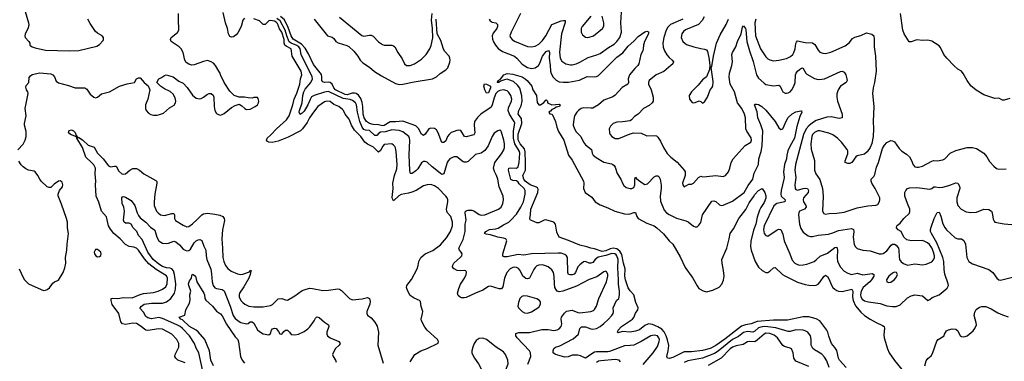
# Model space of a CAD drawing. Header units: inches. Extents: x 1473912 to 1647258, y 640388 to 773423.
# Tile 241 of 256: x 1495334 to 1505910, y 744538 to 748203. Entities that reach past the tile are written whole.
import ezdxf

# ---------------------------------------------------------------- set-up
doc = ezdxf.new("R2010")
doc.units = ezdxf.units.IN
doc.header["$MEASUREMENT"] = 0
doc.layers.add('B4794', color=7, linetype='Continuous')
doc.layers.add('B5704', color=7, linetype='Continuous')

msp = doc.modelspace()

# ---------------------------------------------------------------- linework, layer by layer
at = {"layer": 'B4794', "color": 5}
for points, elevation in [([(1495313, 746807), (1495372, 746868), (1495393, 746910), (1495403, 746950), (1495404, 747004), (1495387, 747070), (1495387, 747090), (1495405, 747170), (1495394, 747250), (1495426, 747410), (1495422, 747430), (1495407, 747450), (1495401, 747479), (1495405, 747495), (1495432, 747528), (1495437, 747583), (1495450, 747602), (1495470, 747614), (1495550, 747634), (1495670, 747621), (1495691, 747610), (1495707, 747590), (1495725, 747545), (1495750, 747525), (1495858, 747498), (1495930, 747470), (1496033, 747473), (1496057, 747457), (1496090, 747404), (1496130, 747371), (1496150, 747365), (1496170, 747371), (1496214, 747406), (1496298, 747430), (1496408, 747490), (1496490, 747514), (1496566, 747530), (1496588, 747570), (1496610, 747578), (1496630, 747578), (1496671, 747530), (1496714, 747494), (1496731, 747451), (1496711, 747350), (1496684, 747290), (1496685, 747250), (1496694, 747230), (1496719, 747199), (1496744, 747184), (1496770, 747178), (1496810, 747178), (1496836, 747184), (1496879, 747201), (1496942, 747258), (1496993, 747287), (1497007, 747310), (1497011, 747330), (1497006, 747366), (1496984, 747404), (1496950, 747434), (1496890, 747462), (1496848, 747490), (1496809, 747530), (1496828, 747570), (1496858, 747582), (1496890, 747605), (1496909, 747611), (1496982, 747590), (1497045, 747545), (1497090, 747523), (1497134, 747474), (1497192, 747392), (1497230, 747362), (1497270, 747353), (1497283, 747357), (1497310, 747370), (1497350, 747404), (1497370, 747411), (1497390, 747410), (1497412, 747392), (1497418, 747370), (1497422, 747270), (1497432, 747230), (1497450, 747198), (1497470, 747185), (1497490, 747179), (1497510, 747184), (1497530, 747196), (1497610, 747261), (1497650, 747283), (1497690, 747298), (1497720, 747280), (1497751, 747250), (1497770, 747241), (1497810, 747243), (1497862, 747270), (1497889, 747290), (1497899, 747310), (1497902, 747330), (1497896, 747356), (1497887, 747367), (1497850, 747368), (1497830, 747362), (1497790, 747364), (1497750, 747373), (1497690, 747373), (1497638, 747390), (1497590, 747437), (1497530, 747529), (1497490, 747610), (1497486, 747630), (1497475, 747650), (1497437, 747710), (1497415, 747735), (1497390, 747752), (1497350, 747765), (1497310, 747756), (1497210, 747718), (1497185, 747715), (1497150, 747724), (1497123, 747743), (1497107, 747767), (1497090, 747850), (1497068, 747890), (1497048, 747910), (1496961, 747970), (1496953, 747990), (1496961, 748010), (1497030, 748066), (1497042, 748090), (1497045, 748110), (1497039, 748190), (1497040, 748270)], 820), ([(1495394, 748290), (1495430, 748170), (1495432, 748150), (1495424, 748116), (1495394, 748046), (1495390, 748030), (1495394, 748010), (1495433, 747970), (1495442, 747950), (1495442, 747930), (1495470, 747912), (1495501, 747901), (1495610, 747876), (1495870, 747868), (1495970, 747873), (1496163, 747917), (1496190, 747936), (1496230, 747978), (1496236, 747990), (1496236, 748010), (1496222, 748030), (1496170, 748057), (1496150, 748077), (1496090, 748161), (1496067, 748210)], 840), ([(1497750, 748218), (1497730, 748198), (1497714, 748130), (1497678, 748062), (1497659, 748041), (1497630, 748019), (1497610, 748014), (1497599, 748019), (1497590, 748023), (1497578, 748050), (1497567, 748110), (1497544, 748170), (1497519, 748279)], 780), ([(1500000, 747003), (1499970, 746991), (1499948, 746972), (1499931, 746949), (1499910, 746904), (1499890, 746884), (1499870, 746885), (1499830, 746990), (1499810, 747020), (1499790, 747034), (1499750, 747039), (1499730, 747033), (1499690, 746975), (1499670, 746961), (1499650, 746973), (1499617, 747037), (1499590, 747064), (1499450, 747115), (1499370, 747107), (1499313, 747107), (1499250, 747068), (1499230, 747065), (1499190, 747074), (1499130, 747079), (1499092, 747090), (1499058, 747110), (1499035, 747150), (1499025, 747190), (1499021, 747270), (1499014, 747314), (1498999, 747359), (1498973, 747393), (1498950, 747410), (1498930, 747414), (1498906, 747414), (1498850, 747398), (1498830, 747400), (1498727, 747450), (1498710, 747470), (1498690, 747510), (1498670, 747529), (1498650, 747534), (1498610, 747530), (1498590, 747535), (1498581, 747550), (1498581, 747590), (1498575, 747615), (1498490, 747721), (1498436, 747836), (1498399, 747899), (1498360, 747940), (1498270, 747995), (1498250, 748030), (1498219, 748119), (1498180, 748200), (1498137, 748237)], 740), ([(1498770, 748230), (1499010, 748032), (1499030, 748027), (1499090, 748038), (1499110, 748036), (1499130, 748027), (1499190, 747964), (1499230, 747938), (1499250, 747930), (1499330, 747930), (1499350, 747924), (1499364, 747910), (1499396, 747850), (1499444, 747784), (1499468, 747730), (1499490, 747713), (1499530, 747712), (1499574, 747730), (1499650, 747779), (1499699, 747830), (1499739, 747890), (1499754, 747926), (1499772, 748008), (1499770, 748110), (1499758, 748198), (1499764, 748270)], 760), ([(1499530, 744531), (1499579, 744610), (1499642, 744650), (1499710, 744675), (1499829, 744731), (1499833, 744750), (1499823, 744770), (1499712, 744870), (1499685, 744905), (1499649, 744970), (1499647, 744990), (1499662, 745050), (1499663, 745070), (1499646, 745126), (1499638, 745178), (1499629, 745190), (1499570, 745216), (1499530, 745245), (1499502, 745290), (1499489, 745330), (1499493, 745350), (1499544, 745416), (1499603, 745530), (1499616, 745564), (1499622, 745610), (1499643, 745650), (1499691, 745690), (1499772, 745728), (1499853, 745787), (1499919, 745861), (1499962, 745930), (1499982, 745990), (1499982, 746030), (1499967, 746090), (1499931, 746130), (1499921, 746150), (1499919, 746170), (1499933, 746250), (1499932, 746270), (1499925, 746290), (1499910, 746310), (1499832, 746390), (1499790, 746421), (1499750, 746433), (1499710, 746430), (1499670, 746419), (1499593, 746370), (1499548, 746352), (1499510, 746340), (1499430, 746328), (1499406, 746314), (1499350, 746260), (1499339, 746279), (1499336, 746296), (1499345, 746390), (1499344, 746450), (1499360, 746530), (1499384, 746604), (1499388, 746650), (1499379, 746790), (1499370, 746827), (1499362, 746842), (1499350, 746857), (1499330, 746870), (1499250, 746862), (1499235, 746845), (1499210, 746798), (1499190, 746782), (1499186, 746786), (1499136, 746836), (1499070, 746869), (1499040, 746890), (1498997, 746950), (1498930, 747018), (1498899, 747070), (1498874, 747134), (1498831, 747190), (1498811, 747230), (1498801, 747241), (1498762, 747270), (1498710, 747293), (1498670, 747325), (1498632, 747328), (1498610, 747320), (1498538, 747270), (1498490, 747212), (1498448, 747150), (1498422, 747098), (1498372, 747030), (1498350, 747010), (1498218, 746942), (1498110, 746898), (1498046, 746886), (1498010, 746889), (1497997, 746897), (1497986, 746910), (1497992, 746930), (1498033, 746967), (1498091, 747030), (1498199, 747130), (1498229, 747170), (1498268, 747290), (1498281, 747350), (1498310, 747415), (1498344, 747510), (1498352, 747570), (1498366, 747610), (1498357, 747650), (1498261, 747810), (1498249, 747890), (1498197, 747917), (1498183, 747930), (1498176, 747950), (1498174, 747990), (1498151, 748070), (1498125, 748105), (1498103, 748163), (1498090, 748176), (1498070, 748186), (1498027, 748193), (1498009, 748190), (1497970, 748153), (1497950, 748153), (1497910, 748189), (1497850, 748211)], 780), ([(1500000, 746731), (1499990, 746729), (1499956, 746710), (1499938, 746690), (1499927, 746670), (1499890, 746548), (1499870, 746543), (1499850, 746556), (1499763, 746623), (1499710, 746673), (1499690, 746682), (1499670, 746680), (1499650, 746668), (1499610, 746604), (1499590, 746581), (1499550, 746552), (1499532, 746552), (1499526, 746586), (1499519, 746750), (1499524, 746910), (1499522, 746930), (1499513, 746950), (1499450, 747000), (1499410, 747015), (1499330, 747020), (1499262, 746998), (1499210, 746995), (1499193, 746987), (1499170, 746961), (1499150, 746959), (1499090, 747013), (1499050, 747018), (1499030, 747026), (1499014, 747050), (1498987, 747110), (1498961, 747210), (1498952, 747290), (1498940, 747310), (1498910, 747336), (1498885, 747345), (1498810, 747356), (1498652, 747432), (1498610, 747426), (1498496, 747390), (1498470, 747375), (1498453, 747347), (1498430, 747291), (1498390, 747223), (1498370, 747199), (1498346, 747186), (1498337, 747210), (1498340, 747230), (1498369, 747311), (1498376, 747390), (1498385, 747430), (1498401, 747459), (1498463, 747530), (1498478, 747570), (1498475, 747590), (1498357, 747830), (1498346, 747890), (1498331, 747910), (1498310, 747925), (1498250, 747950), (1498227, 747967), (1498202, 748030), (1498187, 748090), (1498133, 748190), (1498095, 748215)], 760), ([(1498498, 748210), (1498641, 748030), (1498690, 748017), (1498710, 748000), (1498730, 747970), (1498754, 747954), (1498847, 747927), (1498870, 747916), (1498924, 747864), (1498968, 747810), (1498992, 747770), (1499020, 747740), (1499090, 747695), (1499147, 747647), (1499219, 747599), (1499370, 747518), (1499410, 747507), (1499450, 747510), (1499570, 747536), (1499770, 747567), (1499810, 747588), (1499850, 747626), (1499910, 747666), (1499933, 747687), (1499954, 747746), (1499958, 747770), (1499956, 747790), (1499946, 747810), (1499902, 747862), (1499887, 747887), (1499858, 747978), (1499820, 748050), (1499806, 748210)], 740), ([(1497110, 744521), (1497034, 744550), (1497010, 744570), (1497002, 744590), (1497005, 744610), (1497045, 744690), (1497044, 744730), (1497022, 744770), (1496970, 744830), (1496870, 744881), (1496830, 744885), (1496710, 744867), (1496690, 744872), (1496630, 744919), (1496590, 744944), (1496550, 744948), (1496470, 744931), (1496439, 744939), (1496421, 744961), (1496400, 745050), (1496327, 745147), (1496316, 745190), (1496316, 745210), (1496330, 745216), (1496390, 745210), (1496450, 745223), (1496542, 745218), (1496630, 745255), (1496664, 745264), (1496770, 745276), (1496821, 745290), (1496870, 745311), (1496903, 745337), (1496918, 745370), (1496921, 745430), (1496910, 745456), (1496801, 745521), (1496723, 745583), (1496676, 745636), (1496610, 745731), (1496590, 745750), (1496562, 745762), (1496510, 745769), (1496470, 745789), (1496412, 745852), (1496347, 745910), (1496310, 745955), (1496289, 745990), (1496267, 746087), (1496212, 746150), (1496184, 746244), (1496154, 746310), (1496149, 746430), (1496152, 746470), (1496146, 746550), (1496149, 746610), (1496130, 746644), (1496110, 746667), (1496046, 746726), (1496009, 746830), (1495949, 746930), (1495946, 746946), (1495879, 746970), (1495860, 746990), (1495867, 747013), (1495890, 747020), (1495911, 747011), (1495931, 746991), (1495941, 746961), (1495960, 746940), (1495970, 746939), (1496010, 746914), (1496070, 746857), (1496135, 746835), (1496169, 746770), (1496231, 746711), (1496290, 746635), (1496310, 746625), (1496352, 746632), (1496370, 746630), (1496398, 746578), (1496430, 746549), (1496450, 746546), (1496470, 746550), (1496518, 746590), (1496550, 746605), (1496590, 746606), (1496621, 746590), (1496669, 746549), (1496798, 746478), (1496807, 746467), (1496809, 746450), (1496785, 746330), (1496778, 746250), (1496780, 746210), (1496805, 746150), (1496820, 746130), (1496848, 746110), (1496890, 746102), (1496970, 746124), (1496990, 746122), (1496996, 746110), (1496997, 746070), (1497007, 746047), (1497090, 745997), (1497130, 745982), (1497150, 745985), (1497190, 746012), (1497242, 746058), (1497290, 746110), (1497310, 746121), (1497350, 746127), (1497430, 746116), (1497485, 746105), (1497517, 746090), (1497530, 746070), (1497533, 746047), (1497511, 745949), (1497504, 745850), (1497514, 745750), (1497517, 745650), (1497528, 745608), (1497546, 745566), (1497570, 745534), (1497605, 745505), (1497675, 745475), (1497710, 745470), (1497730, 745474), (1497803, 745497), (1497810, 745514), (1497822, 745510), (1497816, 745504), (1497810, 745470), (1497794, 745430), (1497742, 745338), (1497696, 745270), (1497690, 745250), (1497692, 745230), (1497710, 745190), (1497730, 745167), (1497753, 745150), (1497797, 745130), (1497850, 745121), (1497950, 745123), (1498030, 745135), (1498050, 745147), (1498110, 745208), (1498150, 745213), (1498190, 745196), (1498210, 745195), (1498290, 745239), (1498370, 745296), (1498410, 745313), (1498450, 745321), (1498480, 745320), (1498590, 745298), (1498650, 745300), (1498750, 745314), (1498770, 745310), (1498790, 745296), (1498876, 745210), (1498910, 745196), (1499013, 745207), (1499070, 745223), (1499090, 745212), (1499098, 745178), (1499097, 745150), (1499063, 745070), (1499064, 745050), (1499071, 745031), (1499110, 745003), (1499150, 744957), (1499174, 744914), (1499190, 744850), (1499182, 744710), (1499237, 744517)], 780), ([(1495328, 745528), (1495370, 745435), (1495386, 745410), (1495430, 745370), (1495470, 745350), (1495590, 745297), (1495610, 745299), (1495630, 745307), (1495654, 745326), (1495690, 745376), (1495710, 745391), (1495752, 745408), (1495802, 745490), (1495819, 745541), (1495830, 745590), (1495828, 745650), (1495842, 745730), (1495845, 745795), (1495858, 745910), (1495847, 745970), (1495847, 746030), (1495838, 746070), (1495784, 746224), (1495748, 746312), (1495748, 746330), (1495761, 746370), (1495793, 746410), (1495796, 746430), (1495790, 746458), (1495770, 746475), (1495750, 746469), (1495703, 746437), (1495670, 746402), (1495650, 746401), (1495630, 746410), (1495565, 746470), (1495550, 746490), (1495531, 746531), (1495499, 746570), (1495490, 746576), (1495430, 746590), (1495402, 746602), (1495370, 746624), (1495350, 746644), (1495326, 746686)], 820), ([(1497301, 744430), (1497257, 744630), (1497230, 744679), (1497213, 744730), (1497158, 744810), (1497083, 744890), (1497059, 744910), (1497024, 744930), (1496870, 744998), (1496830, 745007), (1496750, 744994), (1496710, 745004), (1496690, 745017), (1496665, 745065), (1496630, 745104), (1496628, 745110), (1496643, 745130), (1496672, 745150), (1496750, 745161), (1496870, 745160), (1496910, 745175), (1496958, 745210), (1496997, 745270), (1497009, 745310), (1497012, 745370), (1496998, 745470), (1496987, 745507), (1496970, 745530), (1496950, 745537), (1496910, 745542), (1496870, 745556), (1496830, 745580), (1496769, 745630), (1496709, 745710), (1496650, 745844), (1496609, 745889), (1496591, 745930), (1496554, 745970), (1496530, 746010), (1496510, 746018), (1496470, 746020), (1496456, 746030), (1496450, 746050), (1496460, 746150), (1496452, 746192), (1496436, 746230), (1496432, 746290), (1496438, 746302), (1496450, 746304), (1496470, 746297), (1496515, 746275), (1496530, 746262), (1496570, 746210), (1496595, 746130), (1496610, 746103), (1496630, 746077), (1496690, 746031), (1496738, 745978), (1496786, 745946), (1496807, 745870), (1496830, 745831), (1496850, 745815), (1496870, 745806), (1496910, 745803), (1496934, 745806), (1496990, 745825), (1497010, 745820), (1497050, 745788), (1497090, 745742), (1497110, 745729), (1497130, 745724), (1497150, 745728), (1497170, 745742), (1497210, 745808), (1497230, 745830), (1497250, 745842), (1497270, 745846), (1497290, 745833), (1497312, 745772), (1497335, 745730), (1497337, 745670), (1497344, 745630), (1497387, 745527), (1497396, 745476), (1497401, 745390), (1497411, 745351), (1497430, 745327), (1497450, 745318), (1497510, 745309), (1497530, 745292), (1497595, 745130), (1497628, 745030), (1497650, 744997), (1497690, 744964), (1497710, 744954), (1497770, 744939), (1497790, 744942), (1497810, 744960), (1497830, 744962), (1497850, 744947), (1497890, 744874), (1497910, 744856), (1497950, 744832), (1498010, 744822), (1498030, 744835), (1498040, 744870), (1498050, 744884), (1498070, 744894), (1498090, 744889), (1498116, 744856), (1498130, 744831), (1498150, 744829), (1498170, 744858), (1498190, 744873), (1498210, 744870), (1498232, 744850), (1498250, 744826), (1498290, 744820), (1498330, 744828), (1498390, 744857), (1498430, 744885), (1498452, 744908), (1498497, 744970), (1498510, 745001), (1498527, 745013), (1498550, 745006), (1498610, 744956), (1498650, 744930), (1498654, 744910), (1498633, 744850), (1498632, 744830), (1498639, 744810), (1498670, 744790), (1498763, 744750), (1498776, 744730), (1498766, 744710), (1498727, 744673), (1498701, 744630), (1498695, 744610), (1498700, 744590), (1498727, 744550), (1498733, 744527)], 760), ([(1500000, 745529), (1499998, 745530), (1499984, 745550), (1499987, 745570), (1499997, 745590), (1500000, 745593)], 760), ([(1497416, 744490), (1497389, 744550), (1497373, 744650), (1497322, 744770), (1497252, 744852), (1497230, 744871), (1497158, 744910), (1497082, 744982), (1497064, 744990), (1497047, 745010), (1497107, 745033), (1497119, 745090), (1497159, 745161), (1497164, 745196), (1497162, 745250), (1497172, 745290), (1497150, 745350), (1497149, 745370), (1497158, 745402), (1497178, 745430), (1497182, 745458), (1497190, 745473), (1497210, 745463), (1497223, 745450), (1497236, 745390), (1497311, 745270), (1497318, 745250), (1497323, 745210), (1497332, 745192), (1497406, 745130), (1497450, 745074), (1497490, 745047), (1497510, 745025), (1497555, 744935), (1497650, 744801), (1497678, 744770), (1497686, 744746), (1497706, 744590), (1497724, 744550), (1497750, 744518)], 740)]:
    msp.add_lwpolyline(points, dxfattribs=dict(at, elevation=elevation))
at = {"layer": 'B4794', "color": 5, "elevation": 820}
msp.add_lwpolyline([(1496170, 745738), (1496150, 745736), (1496136, 745710), (1496139, 745690), (1496151, 745670), (1496170, 745659), (1496190, 745661), (1496206, 745674), (1496209, 745690), (1496205, 745710)], close=True, dxfattribs=at)
at = {"layer": 'B5704', "color": 5}
for points, elevation in [([(1500715, 748270), (1500612, 748070), (1500600, 748030), (1500606, 748010), (1500624, 747990), (1500650, 747974), (1500790, 747916), (1500830, 747910), (1500870, 747920), (1500910, 747939), (1500950, 747980), (1500984, 748030), (1501050, 748150), (1501150, 748189), (1501175, 748195), (1501193, 748193), (1501192, 748172), (1501154, 748050), (1501134, 747854), (1501138, 747790), (1501157, 747757), (1501201, 747730), (1501250, 747720), (1501270, 747720), (1501311, 747729), (1501350, 747746), (1501442, 747798), (1501535, 747825), (1501570, 747839), (1501657, 747903), (1501718, 747942), (1501750, 747970), (1501780, 748010), (1501800, 748070), (1501790, 748170), (1501797, 748283)], 760), ([(1501470, 748239), (1501377, 748130), (1501366, 748110), (1501364, 748070), (1501379, 748039), (1501410, 748017), (1501430, 748012), (1501450, 748014), (1501499, 748030), (1501595, 748110), (1501607, 748133), (1501607, 748170), (1501590, 748242)], 780), ([(1502685, 748235), (1502665, 748195), (1502627, 748153), (1502487, 748093), (1502464, 748076), (1502446, 748050), (1502440, 748010), (1502456, 747970), (1502478, 747950), (1502498, 747938), (1502576, 747910), (1502650, 747892), (1502690, 747887), (1502710, 747878), (1502721, 747861), (1502738, 747798), (1502746, 747714), (1502742, 747670), (1502712, 747590), (1502670, 747557), (1502621, 747499), (1502551, 747430), (1502524, 747390), (1502527, 747350), (1502556, 747316), (1502570, 747311), (1502590, 747313), (1502631, 747331), (1502650, 747326), (1502670, 747306), (1502690, 747321), (1502721, 747370), (1502750, 747452), (1502770, 747471), (1502779, 747490), (1502782, 747538), (1502762, 747690), (1502770, 747702), (1502785, 747810), (1502817, 747950), (1502858, 748042), (1502922, 748150), (1502946, 748210)], 780), ([(1505970, 747359), (1505910, 747341), (1505890, 747341), (1505850, 747361), (1505810, 747359), (1505690, 747395), (1505608, 747448), (1505550, 747492), (1505510, 747549), (1505470, 747626), (1505450, 747649), (1505410, 747672), (1505370, 747707), (1505294, 747790), (1505262, 747830), (1505226, 747906), (1505210, 747923), (1505130, 747972), (1505090, 747984), (1505030, 747981), (1504970, 747987), (1504910, 747966), (1504887, 747967), (1504833, 748050), (1504819, 748090), (1504795, 748270)], 780), ([(1500377, 748210), (1500389, 748189), (1500410, 748176), (1500450, 748168), (1500468, 748150), (1500467, 748130), (1500459, 748110), (1500420, 748060), (1500410, 748030), (1500414, 747994), (1500424, 747964), (1500444, 747930), (1500474, 747894), (1500521, 747861), (1500650, 747810), (1500675, 747790), (1500730, 747725), (1500790, 747691), (1500830, 747678), (1500870, 747686), (1500907, 747713), (1500922, 747738), (1500950, 747810), (1500990, 747860), (1501013, 747873), (1501023, 747863), (1501026, 747850), (1501020, 747790), (1501033, 747710), (1501036, 747650), (1501044, 747624), (1501066, 747586), (1501095, 747555), (1501130, 747536), (1501171, 747531), (1501230, 747534), (1501346, 747554), (1501430, 747594), (1501510, 747589), (1501530, 747593), (1501550, 747605), (1501750, 747799), (1501814, 747846), (1501870, 747918), (1501930, 747971), (1501977, 748023), (1502050, 748073), (1502070, 748081), (1502090, 748074), (1502090, 748050), (1502045, 747970), (1502035, 747930), (1502032, 747890), (1502027, 747870), (1502005, 747830), (1501986, 747730), (1501974, 747710), (1501941, 747679), (1501886, 747610), (1501870, 747570), (1501873, 747530), (1501866, 747510), (1501804, 747476), (1501730, 747393), (1501706, 747374), (1501610, 747339), (1501552, 747290), (1501510, 747263), (1501490, 747254), (1501470, 747252), (1501390, 747258), (1501366, 747250), (1501336, 747230), (1501317, 747210), (1501295, 747170), (1501282, 747110), (1501281, 747070), (1501294, 747030), (1501310, 747000), (1501363, 746950), (1501390, 746890), (1501410, 746859), (1501475, 746810), (1501483, 746770), (1501494, 746750), (1501525, 746725), (1501610, 746675), (1501690, 746657), (1501707, 746650), (1501719, 746639), (1501730, 746621), (1501753, 746553), (1501790, 746491), (1501809, 746449), (1501825, 746425), (1501850, 746403), (1501890, 746390), (1501910, 746392), (1501930, 746402), (1501941, 746430), (1501940, 746490), (1501947, 746513), (1501950, 746514), (1501959, 746499), (1501981, 746481), (1502030, 746444), (1502050, 746435), (1502078, 746442), (1502150, 746518), (1502170, 746526), (1502190, 746526), (1502199, 746519), (1502213, 746493), (1502226, 746426), (1502226, 746390), (1502213, 746310), (1502216, 746256), (1502258, 746158), (1502282, 746130), (1502310, 746113), (1502390, 746075), (1502490, 746045), (1502513, 746033), (1502570, 745988), (1502590, 745981), (1502610, 745981), (1502630, 745999), (1502650, 746027), (1502667, 746110), (1502770, 746257), (1502790, 746260), (1502810, 746252), (1502850, 746215), (1502870, 746209), (1502890, 746212), (1502990, 746257), (1503117, 746350), (1503158, 746422), (1503210, 746490), (1503224, 746556), (1503270, 746650), (1503274, 746710), (1503298, 746790), (1503310, 746850), (1503317, 747010), (1503296, 747076), (1503264, 747150), (1503255, 747215), (1503227, 747290), (1503230, 747298), (1503250, 747298), (1503270, 747292), (1503305, 747270), (1503350, 747232), (1503448, 747110), (1503490, 747044), (1503510, 747026), (1503531, 747030), (1503570, 747120), (1503590, 747153), (1503630, 747193), (1503670, 747214), (1503725, 747225), (1503730, 747225), (1503737, 747210), (1503715, 747165), (1503683, 747057), (1503657, 746930), (1503609, 746850), (1503586, 746794), (1503574, 746750), (1503571, 746710), (1503550, 746650), (1503538, 746570), (1503545, 746510), (1503542, 746490), (1503513, 746370), (1503508, 746330), (1503514, 746310), (1503557, 746270), (1503554, 746250), (1503466, 746230), (1503434, 746206), (1503331, 745990), (1503325, 745950), (1503330, 745910), (1503350, 745886), (1503370, 745880), (1503470, 745949), (1503490, 745956), (1503510, 745951), (1503530, 745901), (1503544, 745830), (1503608, 745690), (1503630, 745622), (1503659, 745590), (1503690, 745575), (1503710, 745570), (1503750, 745571), (1503790, 745580), (1503867, 745610), (1503890, 745625), (1503933, 745667), (1504010, 745697), (1504090, 745760), (1504110, 745761), (1504120, 745730), (1504114, 745650), (1504120, 745610), (1504149, 745549), (1504190, 745506), (1504230, 745483), (1504270, 745470), (1504330, 745484), (1504390, 745466), (1504490, 745481), (1504510, 745470), (1504507, 745450), (1504485, 745410), (1504467, 745390), (1504395, 745330), (1504372, 745290), (1504365, 745250), (1504368, 745230), (1504384, 745204), (1504410, 745187), (1504450, 745177), (1504577, 745157), (1504650, 745134), (1504710, 745124), (1504750, 745124), (1504790, 745142), (1504870, 745217), (1504910, 745239), (1504950, 745251), (1505030, 745241), (1505090, 745191), (1505110, 745201), (1505137, 745223), (1505210, 745250), (1505297, 745323), (1505310, 745350), (1505308, 745370), (1505272, 745472), (1505264, 745524), (1505261, 745610), (1505251, 745650), (1505187, 745807), (1505127, 745910), (1505119, 745930), (1505117, 745950), (1505123, 745977), (1505158, 746070), (1505190, 746134), (1505210, 746136), (1505230, 746096), (1505250, 746013), (1505270, 745972), (1505290, 745949), (1505382, 745862), (1505410, 745852), (1505452, 745852), (1505475, 745835), (1505493, 745793), (1505509, 745650), (1505530, 745607), (1505570, 745583), (1505744, 745524), (1505786, 745490), (1505830, 745428), (1505850, 745411), (1505870, 745408), (1506108, 745470)], 740), ([(1502458, 748210), (1502325, 748150), (1502297, 748123), (1502279, 748090), (1502254, 748010), (1502244, 747950), (1502247, 747907), (1502259, 747870), (1502285, 747825), (1502310, 747797), (1502344, 747770), (1502356, 747750), (1502349, 747730), (1502329, 747710), (1502252, 747648), (1502170, 747610), (1502097, 747550), (1502089, 747530), (1502090, 747510), (1502117, 747450), (1502140, 747370), (1502139, 747330), (1502129, 747311), (1502097, 747283), (1502036, 747250), (1501979, 747190), (1501937, 747163), (1501907, 747130), (1501890, 747119), (1501810, 747107), (1501750, 747104), (1501710, 747089), (1501680, 747060), (1501666, 747030), (1501668, 746990), (1501677, 746970), (1501693, 746950), (1501730, 746928), (1501770, 746927), (1501890, 746977), (1501930, 746989), (1502010, 746984), (1502070, 746955), (1502150, 746961), (1502176, 746956), (1502190, 746944), (1502218, 746898), (1502249, 746830), (1502290, 746766), (1502327, 746727), (1502395, 746675), (1502472, 746590), (1502482, 746570), (1502483, 746530), (1502454, 746450), (1502456, 746430), (1502470, 746411), (1502523, 746437), (1502550, 746439), (1502570, 746447), (1502624, 746510), (1502650, 746523), (1502670, 746518), (1502710, 746520), (1502812, 746532), (1502890, 746522), (1502917, 746530), (1502947, 746570), (1502962, 746610), (1502975, 746670), (1502996, 746710), (1503127, 746853), (1503187, 746890), (1503195, 746910), (1503190, 746936), (1503145, 747005), (1503135, 747030), (1503129, 747150), (1503119, 747190), (1503090, 747249), (1503043, 747310), (1503011, 747430), (1502967, 747510), (1502954, 747586), (1502958, 747630), (1502982, 747710), (1502990, 747750), (1502985, 747830), (1502989, 747850), (1503027, 747910), (1503043, 747970), (1503084, 748050), (1503097, 748123), (1503110, 748136), (1503130, 748108), (1503134, 748094), (1503145, 747970), (1503174, 747870), (1503214, 747754), (1503247, 747610), (1503270, 747574), (1503330, 747522), (1503350, 747509), (1503430, 747494), (1503490, 747502), (1503503, 747490), (1503519, 747450), (1503533, 747430), (1503556, 747416), (1503570, 747413), (1503590, 747419), (1503610, 747430), (1503627, 747450), (1503650, 747491), (1503663, 747530), (1503668, 747610), (1503674, 747630), (1503690, 747652), (1503710, 747669), (1503730, 747683), (1503747, 747687), (1503778, 747630), (1503790, 747618), (1503870, 747572), (1503910, 747562), (1503950, 747563), (1503979, 747570), (1504150, 747646), (1504170, 747649), (1504190, 747641), (1504208, 747610), (1504218, 747570), (1504221, 747550), (1504218, 747542), (1504211, 747530), (1504150, 747488), (1504125, 747450), (1504110, 747406), (1504110, 747370), (1504118, 747330), (1504168, 747190), (1504167, 747150), (1504155, 747145), (1504136, 747144), (1504050, 747161), (1504003, 747157), (1503890, 747122), (1503850, 747097), (1503810, 747064), (1503781, 747030), (1503753, 746970), (1503667, 746650), (1503660, 746590), (1503670, 746510), (1503660, 746430), (1503664, 746390), (1503670, 746382), (1503690, 746375), (1503750, 746393), (1503776, 746396), (1503795, 746390), (1503808, 746370), (1503805, 746350), (1503753, 746290), (1503748, 746270), (1503754, 746250), (1503780, 746210), (1503782, 746190), (1503763, 746170), (1503710, 746150), (1503702, 746130), (1503701, 746110), (1503710, 746010), (1503724, 745964), (1503750, 745923), (1503804, 745884), (1503830, 745876), (1503850, 745877), (1503910, 745892), (1504023, 745903), (1504070, 745915), (1504130, 745941), (1504270, 745963), (1504289, 745950), (1504293, 745930), (1504286, 745870), (1504298, 745790), (1504310, 745764), (1504330, 745746), (1504390, 745730), (1504470, 745723), (1504565, 745690), (1504590, 745689), (1504610, 745693), (1504650, 745722), (1504696, 745784), (1504710, 745794), (1504730, 745793), (1504750, 745784), (1504773, 745753), (1504779, 745730), (1504780, 745660), (1504785, 745630), (1504803, 745603), (1504827, 745587), (1504870, 745568), (1504950, 745583), (1505030, 745574), (1505070, 745580), (1505130, 745606), (1505150, 745626), (1505160, 745650), (1505161, 745670), (1505150, 745708), (1505130, 745754), (1505107, 745790), (1505086, 745810), (1505050, 745828), (1505028, 745832), (1504909, 745829), (1504862, 745842), (1504832, 745870), (1504803, 745930), (1504769, 745949), (1504753, 745970), (1504755, 745990), (1504762, 745998), (1504790, 746021), (1504830, 746070), (1504890, 746126), (1504897, 746143), (1504896, 746170), (1504869, 746229), (1504843, 746310), (1504843, 746350), (1504852, 746370), (1504869, 746390), (1504890, 746399), (1504970, 746404), (1505110, 746383), (1505130, 746390), (1505152, 746408), (1505170, 746410), (1505210, 746403), (1505250, 746405), (1505316, 746424), (1505390, 746454), (1505410, 746450), (1505430, 746416), (1505433, 746390), (1505399, 746290), (1505399, 746250), (1505410, 746210), (1505446, 746170), (1505501, 746141), (1505550, 746134), (1505610, 746139), (1505690, 746169), (1505745, 746165), (1505772, 746150), (1505780, 746130), (1505790, 746062), (1505800, 746040), (1505810, 746031), (1505910, 746014), (1506030, 746002)], 760), ([(1503241, 748210), (1503232, 748168), (1503239, 748030), (1503293, 747890), (1503350, 747805), (1503370, 747784), (1503390, 747771), (1503430, 747762), (1503490, 747768), (1503570, 747787), (1503612, 747808), (1503638, 747830), (1503651, 747850), (1503664, 747890), (1503672, 747948), (1503677, 747963), (1503690, 747976), (1503770, 747958), (1503850, 747955), (1503875, 747935), (1503910, 747876), (1503930, 747856), (1503962, 747842), (1503990, 747839), (1504047, 747853), (1504199, 747921), (1504245, 747955), (1504280, 748000), (1504304, 748016), (1504370, 748034), (1504430, 748062), (1504488, 748048), (1504508, 748028), (1504513, 747993), (1504513, 747910), (1504525, 747810), (1504532, 747650), (1504516, 747530), (1504502, 747470), (1504496, 747410), (1504510, 747270), (1504500, 747110), (1504506, 747030), (1504501, 746950), (1504487, 746873), (1504468, 746830), (1504436, 746784), (1504410, 746759), (1504330, 746741), (1504315, 746730), (1504271, 746670), (1504250, 746661), (1504230, 746659), (1504202, 746670), (1504199, 746690), (1504230, 746762), (1504230, 746795), (1504224, 746810), (1504163, 746890), (1504119, 746930), (1504067, 746967), (1504026, 746986), (1503930, 747011), (1503908, 747010), (1503870, 746991), (1503851, 746970), (1503842, 746950), (1503833, 746870), (1503835, 746815), (1503872, 746692), (1503870, 746590), (1503886, 746550), (1503927, 746487), (1503957, 746390), (1503963, 746310), (1503958, 746150), (1503970, 746123), (1503990, 746116), (1504030, 746125), (1504110, 746128), (1504190, 746137), (1504330, 746185), (1504445, 746205), (1504530, 746211), (1504550, 746221), (1504570, 746252), (1504574, 746270), (1504572, 746290), (1504523, 746390), (1504486, 746450), (1504479, 746470), (1504481, 746490), (1504510, 746521), (1504519, 746541), (1504538, 746622), (1504558, 746670), (1504601, 746819), (1504623, 746857), (1504650, 746885), (1504690, 746905), (1504710, 746902), (1504730, 746891), (1504780, 746820), (1504811, 746791), (1504860, 746760), (1504890, 746731), (1504913, 746693), (1504930, 746646), (1504950, 746625), (1504970, 746619), (1504990, 746619), (1505030, 746631), (1505130, 746686), (1505150, 746691), (1505190, 746687), (1505250, 746699), (1505270, 746711), (1505330, 746770), (1505390, 746801), (1505510, 746830), (1505567, 746833), (1505610, 746819), (1505690, 746769), (1505723, 746730), (1505750, 746681), (1505796, 746630), (1505827, 746607), (1505850, 746598), (1505930, 746601)], 780), ([(1504211, 744470), (1504139, 744550), (1504129, 744570), (1504110, 744652), (1504090, 744687), (1504055, 744730), (1504026, 744806), (1504015, 744850), (1504004, 744870), (1503930, 744970), (1503890, 744993), (1503810, 745013), (1503750, 745013), (1503580, 744980), (1503430, 744978), (1503257, 744963), (1503190, 744938), (1503130, 744928), (1503087, 744913), (1502910, 744774), (1502810, 744707), (1502750, 744675), (1502670, 744654), (1502550, 744640), (1502470, 744639), (1502350, 744578), (1502310, 744567), (1502292, 744572), (1502285, 744590), (1502300, 744650), (1502307, 744707), (1502293, 744767), (1502278, 744810), (1502255, 744855), (1502230, 744883), (1502190, 744908), (1502130, 744933), (1502090, 744938), (1502050, 744921), (1501990, 744875), (1501950, 744860), (1501890, 744849), (1501810, 744856), (1501764, 744844), (1501757, 744850), (1501762, 744870), (1501797, 744910), (1501916, 744990), (1501931, 745009), (1501947, 745053), (1501973, 745090), (1501979, 745110), (1501952, 745170), (1501930, 745250), (1501890, 745295), (1501870, 745325), (1501840, 745410), (1501833, 745450), (1501839, 745530), (1501820, 745590), (1501803, 745683), (1501780, 745720), (1501750, 745743), (1501710, 745752), (1501675, 745745), (1501630, 745722), (1501590, 745717), (1501510, 745744), (1501470, 745750), (1501427, 745767), (1501350, 745784), (1501230, 745835), (1501128, 745868), (1501104, 745924), (1501089, 746009), (1501070, 746030), (1500985, 746055), (1500967, 746053), (1500910, 746023), (1500890, 746022), (1500824, 746050), (1500817, 746057), (1500813, 746070), (1500820, 746110), (1500823, 746170), (1500901, 746350), (1500903, 746383), (1500897, 746397), (1500886, 746406), (1500816, 746430), (1500762, 746470), (1500749, 746490), (1500739, 746530), (1500766, 746590), (1500769, 746670), (1500765, 746785), (1500756, 746816), (1500709, 746870), (1500690, 746913), (1500688, 746932), (1500690, 746975), (1500729, 747090), (1500723, 747143), (1500690, 747190), (1500695, 747230), (1500720, 747280), (1500731, 747330), (1500727, 747387), (1500707, 747467), (1500681, 747501), (1500638, 747538), (1500590, 747559), (1500570, 747563), (1500541, 747559), (1500498, 747542), (1500482, 747530), (1500464, 747530), (1500475, 747545), (1500474, 747550), (1500497, 747563), (1500534, 747610), (1500570, 747627), (1500630, 747618), (1500730, 747590), (1500764, 747570), (1500786, 747550), (1500834, 747490), (1500846, 747450), (1500884, 747390), (1500894, 747314), (1500910, 747291), (1500930, 747291), (1500965, 747315), (1500990, 747342), (1501002, 747330), (1501005, 747310), (1501050, 747291), (1501130, 747296), (1501141, 747290), (1501131, 747270), (1501095, 747265), (1501078, 747250), (1501050, 747241), (1501037, 747223), (1501018, 747210), (1501030, 747192), (1501052, 747190), (1501090, 747112), (1501105, 747050), (1501123, 747003), (1501178, 746910), (1501230, 746750), (1501270, 746694), (1501390, 746470), (1501395, 746450), (1501391, 746390), (1501407, 746350), (1501478, 746298), (1501516, 746250), (1501570, 746216), (1501650, 746185), (1501727, 746147), (1501830, 746118), (1501870, 746115), (1501890, 746118), (1501930, 746135), (1501950, 746133), (1501963, 746090), (1501979, 746070), (1502070, 746021), (1502148, 745990), (1502179, 745970), (1502250, 745905), (1502310, 745830), (1502350, 745796), (1502430, 745657), (1502484, 745544), (1502564, 745430), (1502610, 745346), (1502630, 745319), (1502674, 745294), (1502710, 745282), (1502781, 745299), (1502846, 745334), (1502875, 745365), (1502893, 745407), (1502900, 745450), (1502895, 745510), (1502879, 745590), (1502877, 745630), (1502931, 745750), (1502955, 745850), (1502964, 745910), (1503003, 745957), (1503060, 746070), (1503133, 746167), (1503170, 746237), (1503217, 746303), (1503230, 746327), (1503270, 746371), (1503310, 746391), (1503339, 746350), (1503350, 746312), (1503348, 746288), (1503330, 746241), (1503294, 746186), (1503282, 746158), (1503256, 746084), (1503240, 746010), (1503217, 745943), (1503187, 745827), (1503185, 745770), (1503191, 745730), (1503234, 745610), (1503269, 745549), (1503310, 745510), (1503350, 745491), (1503370, 745492), (1503390, 745504), (1503430, 745542), (1503450, 745543), (1503528, 745470), (1503553, 745453), (1503690, 745388), (1503770, 745362), (1503810, 745355), (1503870, 745350), (1503890, 745353), (1503910, 745364), (1503931, 745389), (1503970, 745449), (1503990, 745462), (1504010, 745448), (1504030, 745416), (1504053, 745353), (1504067, 745330), (1504088, 745310), (1504110, 745297), (1504130, 745289), (1504170, 745288), (1504273, 745313), (1504282, 745290), (1504280, 745230), (1504286, 745190), (1504312, 745132), (1504370, 745064), (1504410, 745030), (1504470, 744988), (1504532, 744952), (1504603, 744923), (1504620, 744910), (1504625, 744890), (1504617, 744823), (1504618, 744790), (1504654, 744670), (1504674, 744630), (1504730, 744547), (1504810, 744450)], 720), ([(1502030, 744504), (1502137, 744630), (1502184, 744696), (1502204, 744750), (1502206, 744770), (1502201, 744790), (1502184, 744810), (1502150, 744818), (1502113, 744810), (1502010, 744750), (1501930, 744712), (1501890, 744706), (1501830, 744705), (1501670, 744642), (1501650, 744638), (1501530, 744640), (1501510, 744636), (1501457, 744603), (1501430, 744581), (1501410, 744572), (1501357, 744597), (1501330, 744603), (1501270, 744602), (1501227, 744587), (1501190, 744582), (1501089, 744610), (1501078, 744618), (1501066, 744630), (1501064, 744650), (1501070, 744674), (1501091, 744689), (1501136, 744704), (1501281, 744779), (1501335, 744830), (1501351, 744890), (1501370, 744909), (1501410, 744906), (1501470, 744884), (1501490, 744882), (1501530, 744889), (1501570, 744910), (1501610, 744942), (1501655, 744985), (1501695, 745030), (1501708, 745050), (1501712, 745068), (1501710, 745110), (1501746, 745190), (1501769, 745210), (1501777, 745250), (1501777, 745290), (1501765, 745365), (1501767, 745413), (1501760, 745540), (1501762, 745630), (1501750, 745670), (1501740, 745680), (1501726, 745690), (1501694, 745694), (1501630, 745671), (1501547, 745653), (1501516, 745630), (1501490, 745599), (1501470, 745589), (1501450, 745592), (1501410, 745608), (1501390, 745606), (1501350, 745574), (1501330, 745550), (1501303, 745490), (1501290, 745474), (1501270, 745465), (1501244, 745464), (1501230, 745470), (1501221, 745490), (1501218, 745650), (1501209, 745669), (1501190, 745683), (1501150, 745696), (1501118, 745698), (1500831, 745689), (1500750, 745678), (1500690, 745684), (1500570, 745659), (1500539, 745659), (1500525, 745665), (1500523, 745690), (1500567, 745830), (1500556, 745850), (1500530, 745858), (1500470, 745868), (1500390, 745896), (1500343, 745903), (1500327, 745910), (1500341, 745930), (1500379, 745950), (1500450, 745957), (1500475, 745965), (1500530, 746001), (1500587, 746030), (1500610, 746050), (1500670, 746116), (1500718, 746190), (1500744, 746250), (1500763, 746330), (1500764, 746370), (1500753, 746390), (1500701, 746441), (1500690, 746459), (1500670, 746475), (1500630, 746478), (1500608, 746488), (1500585, 746590), (1500590, 746610), (1500605, 746615), (1500669, 746611), (1500690, 746624), (1500701, 746670), (1500706, 746770), (1500702, 746790), (1500653, 746870), (1500637, 746930), (1500637, 747010), (1500653, 747093), (1500647, 747110), (1500623, 747143), (1500596, 747190), (1500580, 747230), (1500584, 747256), (1500617, 747330), (1500619, 747350), (1500610, 747390), (1500590, 747422), (1500570, 747439), (1500530, 747450), (1500490, 747443), (1500469, 747431), (1500450, 747411), (1500430, 747363), (1500410, 747290), (1500397, 747263), (1500286, 747190), (1500250, 747152), (1500221, 747110), (1500215, 747070), (1500223, 746990), (1500212, 746968), (1500130, 746947), (1500111, 746951), (1500074, 747014), (1500050, 747019), (1500030, 747015), (1500000, 747003)], 740), ([(1500000, 745593), (1500067, 745650), (1500082, 745670), (1500088, 745690), (1500077, 745710), (1500057, 745730), (1500051, 745750), (1500096, 745844), (1500120, 745930), (1500120, 746010), (1500130, 746050), (1500120, 746130), (1500124, 746150), (1500150, 746160), (1500190, 746159), (1500212, 746152), (1500270, 746114), (1500290, 746107), (1500330, 746108), (1500478, 746170), (1500507, 746193), (1500524, 746230), (1500530, 746270), (1500526, 746310), (1500485, 746410), (1500470, 746490), (1500455, 746530), (1500433, 746573), (1500424, 746610), (1500438, 746670), (1500510, 746764), (1500533, 746807), (1500540, 746830), (1500542, 746870), (1500535, 746910), (1500510, 746995), (1500501, 747010), (1500490, 747019), (1500470, 747012), (1500430, 746985), (1500409, 746951), (1500367, 746850), (1500330, 746798), (1500290, 746772), (1500230, 746755), (1500150, 746682), (1500130, 746673), (1500110, 746673), (1500098, 746678), (1500030, 746731), (1500010, 746733), (1500000, 746731)], 760), ([(1500792, 744508), (1500824, 744590), (1500822, 744630), (1500810, 744650), (1500678, 744790), (1500664, 744810), (1500662, 744830), (1500665, 744835), (1500695, 744845), (1500810, 744847), (1500941, 744879), (1501010, 744880), (1501070, 744867), (1501106, 744874), (1501130, 744887), (1501151, 744910), (1501159, 744941), (1501152, 744990), (1501155, 745010), (1501185, 745055), (1501206, 745074), (1501270, 745087), (1501330, 745060), (1501350, 745059), (1501469, 745071), (1501497, 745083), (1501510, 745093), (1501531, 745129), (1501556, 745210), (1501637, 745390), (1501653, 745450), (1501650, 745474), (1501637, 745497), (1501630, 745504), (1501610, 745499), (1501535, 745445), (1501450, 745415), (1501315, 745345), (1501170, 745289), (1501130, 745282), (1501109, 745290), (1501092, 745310), (1501083, 745330), (1501077, 745370), (1501076, 745450), (1501069, 745490), (1501050, 745518), (1501010, 745550), (1500983, 745563), (1500950, 745571), (1500910, 745568), (1500890, 745561), (1500870, 745545), (1500856, 745524), (1500810, 745430), (1500790, 745421), (1500770, 745426), (1500739, 745450), (1500710, 745510), (1500693, 745533), (1500670, 745545), (1500650, 745547), (1500630, 745544), (1500602, 745530), (1500568, 745490), (1500542, 745430), (1500525, 745335), (1500510, 745315), (1500485, 745315), (1500390, 745344), (1500370, 745339), (1500310, 745299), (1500230, 745270), (1500130, 745222), (1500110, 745217), (1500079, 745219), (1500065, 745225), (1500044, 745244), (1500038, 745270), (1500050, 745319), (1500070, 745365), (1500113, 745430), (1500131, 745470), (1500134, 745494), (1500127, 745507), (1500112, 745512), (1500070, 745507), (1500032, 745512), (1500000, 745529)], 760), ([(1505056, 744490), (1505070, 744541), (1505090, 744567), (1505124, 744596), (1505139, 744621), (1505186, 744754), (1505201, 744770), (1505264, 744810), (1505269, 744830), (1505290, 744863), (1505310, 744875), (1505350, 744887), (1505390, 744882), (1505410, 744863), (1505436, 744810), (1505450, 744802), (1505470, 744800), (1505490, 744802), (1505510, 744811), (1505575, 744865), (1505594, 744890), (1505610, 744930), (1505609, 744951), (1505588, 745028), (1505594, 745066), (1505607, 745093), (1505642, 745118), (1505670, 745127), (1505710, 745124), (1505770, 745100), (1505839, 745059), (1505890, 745037), (1505950, 745016)], 720), ([(1504030, 744470), (1504003, 744543), (1503980, 744580), (1503950, 744613), (1503916, 744636), (1503870, 744659), (1503853, 744673), (1503836, 744710), (1503836, 744770), (1503830, 744810), (1503799, 744850), (1503770, 744865), (1503750, 744870), (1503670, 744874), (1503610, 744857), (1503590, 744858), (1503455, 744895), (1503370, 744909), (1503330, 744911), (1503295, 744905), (1503270, 744895), (1503230, 744859), (1503210, 744849), (1503150, 744856), (1503110, 744847), (1503055, 744805), (1502990, 744772), (1502835, 744645), (1502798, 744622), (1502670, 744571), (1502510, 744542), (1502470, 744524)], 740), ([(1503810, 744480), (1503670, 744540), (1503650, 744570), (1503643, 744630), (1503623, 744670), (1503610, 744680), (1503550, 744696), (1503530, 744708), (1503474, 744790), (1503437, 744817), (1503390, 744836), (1503350, 744838), (1503331, 744830), (1503257, 744763), (1503230, 744748), (1503169, 744751), (1503150, 744746), (1503104, 744716), (1503030, 744704), (1502990, 744689), (1502966, 744670), (1502869, 744571), (1502730, 744493)], 760), ([(1501787, 744530), (1501775, 744550), (1501730, 744557), (1501576, 744544), (1501550, 744538), (1501530, 744523)], 760)]:
    msp.add_lwpolyline(points, dxfattribs=dict(at, elevation=elevation))
for points, elevation in [([(1500350, 747416), (1500330, 747450), (1500320, 747490), (1500327, 747513), (1500350, 747510), (1500391, 747490), (1500392, 747470), (1500370, 747418)], 720), ([(1504730, 745493), (1504710, 745483), (1504670, 745452), (1504654, 745430), (1504646, 745410), (1504649, 745389), (1504670, 745383), (1504690, 745387), (1504728, 745410), (1504750, 745436), (1504764, 745470), (1504752, 745492)], 760), ([(1500750, 745241), (1500728, 745232), (1500708, 745210), (1500691, 745170), (1500684, 745130), (1500691, 745110), (1500730, 745071), (1500758, 745058), (1500790, 745055), (1500830, 745068), (1500910, 745119), (1500929, 745150), (1500930, 745175), (1500919, 745190), (1500890, 745207), (1500790, 745237)], 780), ([(1500310, 744787), (1500270, 744783), (1500238, 744762), (1500217, 744730), (1500201, 744690), (1500191, 744650), (1500191, 744630), (1500197, 744610), (1500219, 744570), (1500262, 744510), (1500318, 744398), (1500351, 744350), (1500370, 744331), (1500390, 744319), (1500430, 744319), (1500470, 744313), (1500490, 744316), (1500530, 744381), (1500581, 744510), (1500579, 744550), (1500554, 744610), (1500530, 744640), (1500452, 744690), (1500349, 744770)], 780)]:
    msp.add_lwpolyline(points, close=True, dxfattribs=dict(at, elevation=elevation))

doc.saveas('drawing.dxf')
